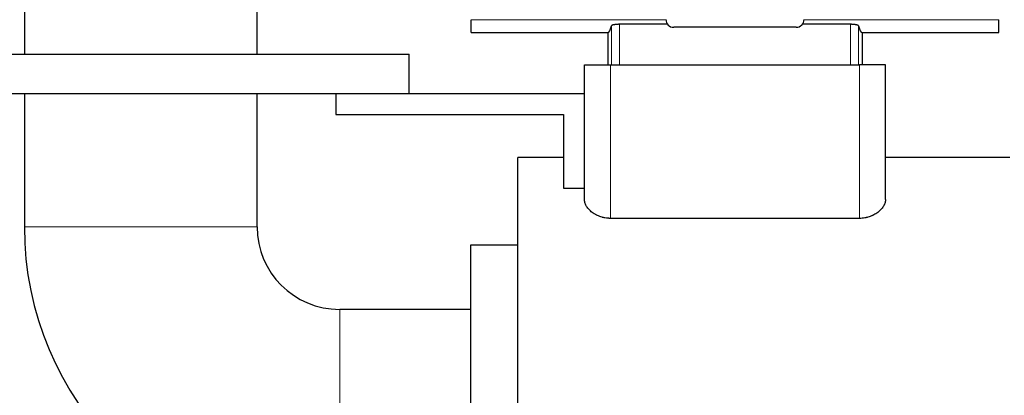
# Model space of a CAD drawing. Header units: inches. Extents: x 0 to 17820, y -10 to 12600.
# Tile 48 of 116: x 1606 to 1982, y 10698 to 10842. Entities that reach past the tile are written whole.
import ezdxf

# ---------------------------------------------------------------- set-up
doc = ezdxf.new("R2010")
doc.units = ezdxf.units.IN
doc.layers.add('1', color=7, linetype='Continuous', true_color=0xffffff)

msp = doc.modelspace()

# ---------------------------------------------------------------- linework, layer by layer
at = {"layer": '1', "color": 2, "linetype": 'Continuous', "lineweight": 25}
for p, q in [((1607.64, 11000.649), (1607.64, 10828.65)), ((1696.54, 10828.65), (1696.54, 11000.649)), ((1778.34, 10836.985), (1778.34, 10841.87)), ((1853.329, 10840.094), (1834.933, 10840.094)), ((1923.247, 10840.094), (1904.85, 10840.094)), ((1979.84, 10836.985), (1979.84, 10841.87)), ((1778.34, 10836.985), (1830.517, 10836.985)), ((1830.517, 10836.985), (1830.517, 10824.649)), ((1902.494, 10838.949), (1855.686, 10838.949)), ((1927.662, 10836.985), (1979.84, 10836.985)), ((1927.662, 10836.985), (1927.662, 10824.649)), ((1597.09, 10828.649), (1754.59, 10828.649)), ((1754.59, 10813.649), (1754.59, 10828.649)), ((1821.59, 10824.649), (1831.59, 10824.649)), ((1821.59, 10773.143), (1821.59, 10824.649)), ((1831.59, 10824.649), (1926.59, 10824.649)), ((1936.59, 10824.649), (1926.59, 10824.649)), ((1936.59, 10773.143), (1936.59, 10824.649)), ((1597.09, 10813.649), (1754.59, 10813.649)), ((1607.64, 10813.652), (1607.64, 10762.649)), ((1696.54, 10762.649), (1696.54, 10813.652)), ((1726.59, 10813.649), (1726.59, 10805.649)), ((1754.59, 10813.649), (1821.59, 10813.649)), ((1726.59, 10805.649), (1813.59, 10805.649)), ((1813.59, 10805.649), (1813.59, 10777.479)), ((1796.09, 10686.649), (1796.09, 10789.149)), ((1813.59, 10789.149), (1796.09, 10789.149)), ((1984.09, 10789.149), (1936.59, 10789.149)), ((1813.59, 10777.479), (1821.59, 10777.479)), ((1926.59, 10765.904), (1831.59, 10765.904)), ((1796.09, 10755.649), (1778.09, 10755.649)), ((1778.09, 10755.649), (1778.09, 10686.649)), ((1778.09, 10731.099), (1728.09, 10731.099))]:
    msp.add_line(p, q, dxfattribs=at)
at = {"layer": '1', "color": 110, "linetype": 'Continuous', "lineweight": 13}
for p, q in [((1852.691, 10841.87), (1778.34, 10841.87)), ((1831.941, 10839.529), (1831.941, 10824.649)), ((1834.933, 10840.094), (1834.933, 10824.649)), ((1979.84, 10841.87), (1905.489, 10841.87)), ((1923.247, 10840.094), (1923.247, 10824.649)), ((1926.238, 10839.529), (1926.238, 10824.649)), ((1831.59, 10765.904), (1831.59, 10824.649)), ((1926.59, 10765.904), (1926.59, 10824.649)), ((1696.54, 10762.649), (1607.64, 10762.649)), ((1728.09, 10731.099), (1728.09, 10686.649))]:
    msp.add_line(p, q, dxfattribs=at)
at = {"layer": '1', "color": 2, "linetype": 'Continuous', "lineweight": 25}
for radius in [120.45, 31.55]:
    msp.add_arc((1728.09, 10762.649), radius, 180, 270, dxfattribs=at)
for centre, major_axis, ratio, start_param, end_param in [((1830.517, 10983.282), (0, 146.297), 0.0524078, 3.1415927, 3.3283319), ((1855.694, 10841.953), (-2.127, -2.127), 0.9972647, 5.4991567, 7.0672139), ((1902.486, 10841.953), (2.127, -2.127), 0.9972647, 5.4991567, 7.0672139), ((1927.662, 10983.282), (0, 146.297), 0.0524078, 2.9548534, 3.1415927)]:
    msp.add_ellipse(centre, major_axis=major_axis, ratio=ratio, start_param=start_param, end_param=end_param, dxfattribs=at)
for points, knots in [([(1834.933, 10840.094), (1834.836, 10840.094), (1834.74, 10840.093), (1834.551, 10840.089), (1834.362, 10840.084), (1834.177, 10840.074), (1834.039, 10840.066), (1833.993, 10840.063), (1833.903, 10840.056), (1833.858, 10840.053), (1833.724, 10840.042), (1833.637, 10840.033), (1833.509, 10840.02), (1833.467, 10840.015), (1833.384, 10840.005), (1833.344, 10840), (1833.224, 10839.984), (1833.07, 10839.961), (1832.928, 10839.936), (1832.825, 10839.916), (1832.792, 10839.909), (1832.743, 10839.898), (1832.726, 10839.895), (1832.694, 10839.888), (1832.616, 10839.87), (1832.485, 10839.836), (1832.333, 10839.789), (1832.247, 10839.756), (1832.198, 10839.734), (1832.188, 10839.73), (1832.169, 10839.721), (1832.142, 10839.709), (1832.117, 10839.696), (1832.071, 10839.67), (1832.019, 10839.635), (1831.983, 10839.6), (1831.955, 10839.564), (1831.946, 10839.547), (1831.941, 10839.529)], [0, 0, 0, 0, 0.0625, 0.0625, 0.125, 0.1875, 0.1875, 0.21875, 0.21875, 0.25, 0.25, 0.3125, 0.3125, 0.34375, 0.34375, 0.375, 0.375, 0.4375, 0.5, 0.5, 0.53125, 0.53125, 0.546875, 0.546875, 0.5625, 0.625, 0.6875, 0.75, 0.75, 0.765625, 0.765625, 0.78125, 0.8125, 0.8125, 0.875, 0.9375, 0.9375, 1, 1, 1, 1]), ([(1926.238, 10839.529), (1926.234, 10839.547), (1926.224, 10839.564), (1926.203, 10839.591), (1926.195, 10839.6), (1926.177, 10839.618), (1926.167, 10839.627), (1926.133, 10839.653), (1926.106, 10839.671), (1926.06, 10839.697), (1926.043, 10839.706), (1926.008, 10839.723), (1925.989, 10839.731), (1925.93, 10839.757), (1925.886, 10839.773), (1925.815, 10839.798), (1925.79, 10839.806), (1925.739, 10839.822), (1925.712, 10839.83), (1925.63, 10839.853), (1925.513, 10839.882), (1925.384, 10839.91), (1925.281, 10839.93), (1925.229, 10839.94), (1925.174, 10839.949), (1925.138, 10839.955), (1925.119, 10839.958), (1925.025, 10839.973), (1924.871, 10839.996), (1924.625, 10840.025), (1924.453, 10840.042), (1924.32, 10840.053), (1924.275, 10840.056), (1924.184, 10840.063), (1924.139, 10840.066), (1924.001, 10840.074), (1923.816, 10840.084), (1923.628, 10840.089), (1923.439, 10840.093), (1923.343, 10840.094), (1923.247, 10840.094)], [0, 0, 0, 0, 0.0625, 0.0625, 0.09375, 0.09375, 0.125, 0.125, 0.1875, 0.1875, 0.21875, 0.21875, 0.25, 0.25, 0.3125, 0.3125, 0.34375, 0.34375, 0.375, 0.375, 0.4375, 0.5, 0.5, 0.53125, 0.546875, 0.546875, 0.5625, 0.5625, 0.625, 0.6875, 0.75, 0.75, 0.78125, 0.78125, 0.8125, 0.8125, 0.875, 0.9375, 0.9375, 1, 1, 1, 1]), ([(1831.59, 10765.904), (1831.407, 10765.904), (1831.224, 10765.908), (1830.994, 10765.918), (1830.948, 10765.92), (1830.856, 10765.926), (1830.719, 10765.934), (1830.582, 10765.945), (1830.129, 10765.986), (1829.772, 10766.035), (1829.246, 10766.13), (1829.073, 10766.165), (1828.814, 10766.224), (1828.729, 10766.244), (1828.558, 10766.287), (1828.473, 10766.309), (1828.05, 10766.425), (1827.724, 10766.53), (1827.095, 10766.762), (1826.791, 10766.889), (1826.426, 10767.06), (1826.317, 10767.112), (1826.21, 10767.166), (1826.138, 10767.202), (1826.103, 10767.22), (1825.927, 10767.312), (1825.79, 10767.387), (1825.389, 10767.618), (1825.136, 10767.778), (1824.656, 10768.11), (1824.429, 10768.282), (1823.999, 10768.636), (1823.797, 10768.819), (1823.511, 10769.1), (1823.419, 10769.194), (1823.242, 10769.384), (1823.158, 10769.479), (1822.913, 10769.767), (1822.764, 10769.961), (1822.492, 10770.352), (1822.369, 10770.55), (1822.203, 10770.849), (1822.151, 10770.949), (1822.079, 10771.1), (1822.055, 10771.15), (1822.01, 10771.251), (1821.988, 10771.301), (1821.884, 10771.552), (1821.814, 10771.752), (1821.703, 10772.152), (1821.661, 10772.351), (1821.618, 10772.649), (1821.608, 10772.748), (1821.597, 10772.896), (1821.593, 10772.971), (1821.59, 10773.057), (1821.59, 10773.1), (1821.59, 10773.119), (1821.59, 10773.131), (1821.59, 10773.137), (1821.59, 10773.143)], [0, 0, 0, 0, 0.03125, 0.03125, 0.0390625, 0.0390625, 0.046875, 0.0625, 0.0625, 0.125, 0.125, 0.15625, 0.15625, 0.171875, 0.171875, 0.1875, 0.1875, 0.25, 0.25, 0.3125, 0.3125, 0.328125, 0.3359375, 0.3359375, 0.34375, 0.34375, 0.375, 0.375, 0.4375, 0.4375, 0.5, 0.5, 0.5625, 0.5625, 0.59375, 0.59375, 0.625, 0.625, 0.6875, 0.6875, 0.75, 0.75, 0.78125, 0.78125, 0.796875, 0.796875, 0.8125, 0.8125, 0.875, 0.875, 0.9375, 0.9375, 0.96875, 0.96875, 0.984375, 0.9921875, 0.9960937, 0.9980469, 0.9980469, 1, 1, 1, 1]), ([(1936.59, 10773.143), (1936.59, 10772.947), (1936.575, 10772.749), (1936.519, 10772.353), (1936.477, 10772.154), (1936.366, 10771.755), (1936.296, 10771.554), (1936.171, 10771.253), (1936.126, 10771.152), (1936.029, 10770.951), (1935.977, 10770.85), (1935.811, 10770.551), (1935.688, 10770.353), (1935.416, 10769.962), (1935.268, 10769.769), (1934.944, 10769.387), (1934.769, 10769.198), (1934.486, 10768.919), (1934.388, 10768.827), (1934.235, 10768.69), (1934.184, 10768.644), (1934.078, 10768.553), (1934.025, 10768.508), (1933.753, 10768.284), (1933.525, 10768.111), (1933.042, 10767.777), (1932.789, 10767.617), (1932.256, 10767.31), (1931.976, 10767.164), (1931.645, 10767.009), (1931.608, 10766.992), (1931.534, 10766.958), (1931.496, 10766.941), (1931.383, 10766.891), (1931.156, 10766.794), (1930.923, 10766.702), (1930.451, 10766.528), (1930.126, 10766.424), (1929.623, 10766.286), (1929.452, 10766.244), (1929.193, 10766.185), (1929.106, 10766.166), (1928.93, 10766.13), (1928.841, 10766.113), (1928.398, 10766.033), (1928.04, 10765.985), (1927.319, 10765.92), (1926.956, 10765.904), (1926.59, 10765.904)], [0, 0, 0, 0, 0.0625, 0.0625, 0.125, 0.125, 0.1875, 0.1875, 0.21875, 0.21875, 0.25, 0.25, 0.3125, 0.3125, 0.375, 0.375, 0.4375, 0.4375, 0.46875, 0.46875, 0.484375, 0.484375, 0.5, 0.5, 0.5625, 0.5625, 0.625, 0.625, 0.6875, 0.6875, 0.6953125, 0.6953125, 0.703125, 0.703125, 0.71875, 0.75, 0.75, 0.8125, 0.8125, 0.84375, 0.84375, 0.859375, 0.859375, 0.875, 0.875, 0.9375, 0.9375, 1, 1, 1, 1])]:
    msp.add_open_spline(points, degree=3, knots=knots, dxfattribs=at)

doc.saveas('drawing.dxf')
